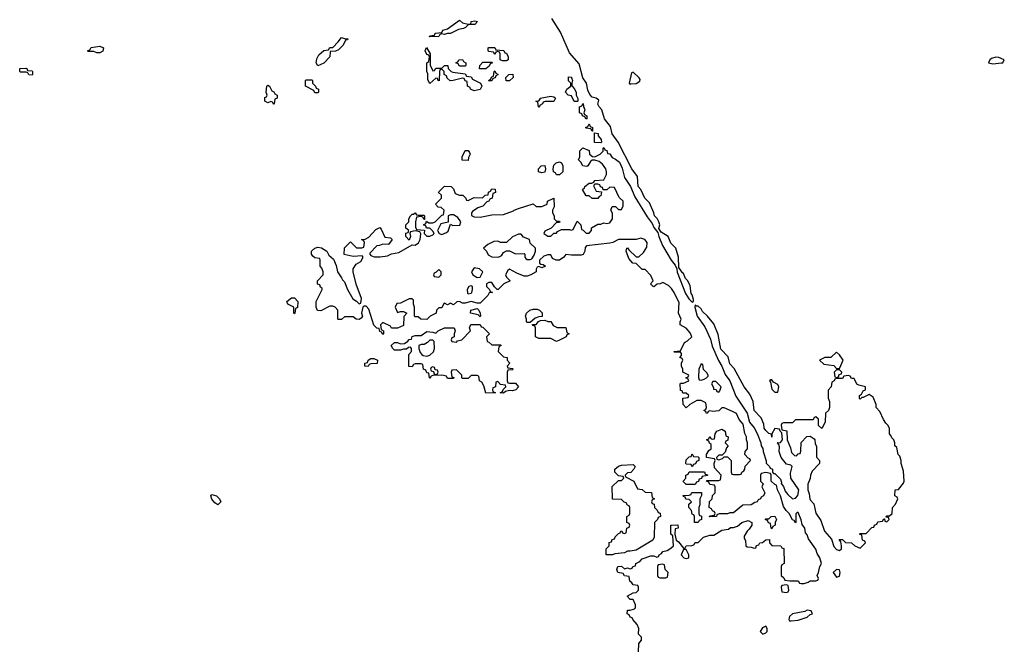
# Model space of a CAD drawing. Header units: inches. Extents: x 1980008 to 2252673, y 74414 to 260562.
# Tile 83 of 228: x 2139326 to 2146008, y 160935 to 165202. Entities that reach past the tile are written whole.
import ezdxf

# ---------------------------------------------------------------- set-up
doc = ezdxf.new("R2010")
doc.units = ezdxf.units.IN
doc.header["$MEASUREMENT"] = 0
doc.layers.add('C1136', color=7, linetype='Continuous')
doc.layers.add('C1146', color=7, linetype='Continuous')

msp = doc.modelspace()

# ---------------------------------------------------------------- linework, layer by layer
at = {"layer": 'C1136', "color": 5, "elevation": 40}
for points in [[(2139850, 164978), (2139830, 164986), (2139790, 164986), (2139786, 164990), (2139802, 164998), (2139810, 165014), (2139870, 165022), (2139894, 165010), (2139890, 164988), (2139870, 164978)], [(2139410, 164826), (2139388.4, 164828.4), (2139382, 164842), (2139370, 164846), (2139330, 164846), (2139326, 164850), (2139328, 164870), (2139367.3, 164872.7), (2139374, 164870), (2139378, 164858), (2139410, 164854), (2139414, 164850), (2139414, 164830)]]:
    msp.add_lwpolyline(points, close=True, dxfattribs=at)
at = {"layer": 'C1146', "color": 5, "elevation": 40}
msp.add_lwpolyline([(2143526, 160910), (2143527.3, 160967.3), (2143546, 160990), (2143546, 161010), (2143526, 161030), (2143528, 161070), (2143516.4, 161096.4), (2143486, 161130), (2143482, 161142), (2143470, 161146), (2143462, 161162), (2143448.4, 161168.4), (2143450, 161194), (2143470, 161194), (2143498, 161202), (2143506, 161210), (2143506, 161230), (2143490, 161266), (2143470, 161266), (2143448, 161290), (2143488.4, 161311.6), (2143510, 161314), (2143526, 161330), (2143526, 161350), (2143522, 161362), (2143490, 161366), (2143480.4, 161380.4), (2143466, 161390), (2143462, 161422), (2143430, 161428), (2143422, 161442), (2143386, 161450), (2143378, 161470), (2143386, 161490), (2143410, 161492), (2143430, 161474), (2143450, 161482), (2143470, 161474), (2143482, 161478), (2143486, 161490), (2143506, 161494), (2143508, 161510), (2143535.3, 161524.7), (2143550, 161542), (2143610, 161562), (2143630, 161562), (2143650, 161554), (2143662, 161558), (2143666, 161570), (2143682, 161578), (2143690, 161591.3), (2143720.2, 161599.8), (2143745.6, 161614.4), (2143762, 161630), (2143758, 161698), (2143746, 161710), (2143746, 161770), (2143750, 161772), (2143792.7, 161772.7), (2143794, 161750), (2143774, 161746), (2143771.3, 161710), (2143782, 161670), (2143798, 161658), (2143830, 161614), (2143842, 161618), (2143848.8, 161631.1), (2143887.3, 161632.7), (2143902, 161638), (2143910, 161654), (2143930, 161654), (2143966, 161690), (2144010, 161702), (2144036.4, 161703.6), (2144090, 161736), (2144136.4, 161743.6), (2144150, 161754), (2144170, 161754), (2144196.4, 161763.6), (2144226, 161790), (2144270, 161802), (2144294, 161790), (2144294, 161770), (2144276.9, 161743.1), (2144262, 161730), (2144243.6, 161696.4), (2144243.6, 161683.6), (2144252.7, 161667.3), (2144254, 161630), (2144263.6, 161623.6), (2144290, 161622), (2144310, 161614), (2144322, 161618), (2144327.3, 161632.7), (2144342, 161638), (2144348.4, 161651.6), (2144367.3, 161652.7), (2144390, 161672), (2144414, 161674), (2144414, 161650), (2144430, 161634), (2144491.6, 161631.6), (2144498, 161618), (2144512, 161612), (2144514, 161510), (2144498, 161502), (2144494, 161490), (2144494, 161430), (2144512.7, 161412.7), (2144518, 161398), (2144552.7, 161392.7), (2144610, 161394), (2144618, 161378), (2144630, 161374), (2144650, 161374), (2144676.4, 161383.6), (2144690, 161394), (2144730, 161394), (2144742, 161398), (2144746, 161410), (2144738, 161430), (2144748, 161450), (2144755.3, 161490), (2144768, 161510), (2144756, 161550), (2144738.6, 161578.6), (2144730, 161608), (2144679, 161679), (2144670, 161706), (2144658, 161718), (2144653.2, 161750), (2144635.3, 161775.3), (2144630, 161806), (2144610, 161858), (2144602, 161858), (2144592.7, 161847.3), (2144594, 161790), (2144590, 161786), (2144582, 161802), (2144570, 161806), (2144548, 161850), (2144528, 161870), (2144510, 161898), (2144489.1, 161969.1), (2144468, 162010), (2144462, 162042), (2144450, 162046), (2144426, 162070), (2144426, 162110), (2144422, 162122), (2144390, 162128), (2144358, 162122), (2144354, 162110), (2144354, 162070), (2144371.6, 162051.6), (2144362, 162030), (2144382, 161990), (2144374, 161970), (2144358, 161962), (2144354, 161950), (2144338, 161942), (2144331.3, 161930), (2144314.8, 161925.2), (2144290, 161908.7), (2144232.7, 161907.3), (2144170, 161855.3), (2144145.4, 161854.6), (2144130, 161848.7), (2144072.7, 161847.3), (2144058, 161842), (2144054, 161830), (2144007.3, 161827.3), (2144010, 161834), (2144042, 161838), (2144046, 161850), (2144042, 161862), (2144027.3, 161867.3), (2144022, 161882), (2144006, 161890), (2144008.4, 161931.6), (2144026, 161950), (2144027.3, 161972.7), (2144046, 161990), (2144046, 162030), (2144042, 162042), (2144010, 162046), (2144002, 162062), (2143986, 162070), (2143990, 162074), (2144070, 162074), (2144082, 162078), (2144086, 162110), (2144040.4, 162160.4), (2144038, 162190), (2144046, 162210), (2144042, 162222), (2143986, 162230), (2143986, 162250), (2144002, 162278), (2144018, 162290), (2144018, 162318), (2144007.3, 162327.3), (2144002, 162342), (2143986, 162350), (2144002, 162358), (2144010, 162372), (2144018, 162358), (2144030, 162354), (2144042, 162358), (2144046, 162390), (2144058, 162410), (2144090, 162422), (2144114, 162410), (2144118, 162378), (2144134, 162370), (2144132.7, 162347.3), (2144118, 162342), (2144114, 162330), (2144134, 162310), (2144123.6, 162296.4), (2144112.7, 162267.3), (2144094, 162246), (2144070, 162246), (2144054, 162230), (2144058, 162218), (2144070, 162214), (2144096.4, 162223.6), (2144106, 162234), (2144130, 162234), (2144154, 162210), (2144154, 162130), (2144158, 162118), (2144170, 162114), (2144210, 162114), (2144222, 162118), (2144226, 162130), (2144240.4, 162139.6), (2144248, 162150), (2144248.4, 162171.6), (2144286, 162210), (2144282, 162222), (2144270, 162226), (2144246, 162250), (2144248.4, 162271.6), (2144266, 162290), (2144266, 162330), (2144258, 162350), (2144258, 162370), (2144247.3, 162392.7), (2144236.4, 162456.4), (2144209.1, 162489.1), (2144190, 162528), (2144163.1, 162543.1), (2144107.3, 162567.3), (2144090, 162568), (2144070, 162548), (2144030, 162542), (2144010, 162546), (2143998, 162542), (2143994, 162530), (2143988, 162528), (2143982, 162542), (2143968, 162550), (2143982, 162558), (2143986, 162570), (2143982, 162602), (2143950, 162618), (2143922, 162618), (2143874, 162590), (2143850, 162568), (2143829.1, 162589.1), (2143827.3, 162632.7), (2143862, 162638), (2143866, 162650), (2143850, 162666), (2143827.3, 162667.3), (2143822, 162682), (2143810, 162686), (2143808, 162730), (2143810, 162734), (2143830, 162734), (2143866, 162750), (2143862, 162762), (2143846, 162770), (2143862, 162778), (2143866, 162790), (2143826, 162810), (2143826, 162830), (2143818, 162850), (2143818, 162870), (2143826, 162890), (2143822, 162902), (2143806, 162910), (2143818, 162922), (2143816.4, 162936.4), (2143810, 162946), (2143770, 162946), (2143766, 162950), (2143810, 162954), (2143838, 163010), (2143859, 163021), (2143888, 163050), (2143875.5, 163075.5), (2143850, 163108.7), (2143808, 163130), (2143808, 163150), (2143815.3, 163170), (2143798, 163210), (2143800.4, 163280.4), (2143768, 163350), (2143750, 163378), (2143730, 163398), (2143690, 163418), (2143671.6, 163408.4), (2143652.7, 163407.3), (2143630, 163388), (2143626, 163390), (2143606, 163410), (2143626, 163430), (2143610, 163466), (2143570, 163506), (2143550, 163506), (2143510, 163546), (2143486, 163550), (2143460.4, 163580.4), (2143442, 163630), (2143446, 163650), (2143450, 163654), (2143459.6, 163639.6), (2143510, 163592), (2143527.3, 163592.7), (2143559, 163621), (2143581.5, 163658.5), (2143583.7, 163690), (2143568.7, 163710), (2143542, 163718), (2143509, 163709), (2143390, 163709), (2143350.7, 163689.3), (2143330, 163684), (2143172, 163668), (2143163.6, 163656.4), (2143161, 163630), (2143150, 163608), (2143136, 163604), (2143070, 163604), (2143031.6, 163608.4), (2143018, 163590), (2142989.5, 163569.5), (2142966, 163570), (2142942, 163582), (2142930, 163606), (2142910, 163606), (2142883.6, 163596.4), (2142854, 163570), (2142854, 163550), (2142862, 163542), (2142879.6, 163539.6), (2142894, 163530), (2142870, 163518), (2142850, 163526), (2142838, 163522), (2142832, 163508), (2142831.3, 163490), (2142794, 163470), (2142770, 163462), (2142750, 163462), (2142700.4, 163480.4), (2142650, 163508), (2142639.6, 163500.4), (2142622, 163470), (2142630, 163454), (2142654, 163430), (2142611.6, 163408.4), (2142574, 163370), (2142566, 163370), (2142548, 163388), (2142530, 163418), (2142510, 163418), (2142494, 163410), (2142494, 163390), (2142514, 163370), (2142518, 163358), (2142534, 163350), (2142512, 163348), (2142502, 163330), (2142450, 163278), (2142430, 163278), (2142390, 163288), (2142350, 163278), (2142330, 163278), (2142310, 163288), (2142292.7, 163287.3), (2142270, 163266), (2142250, 163278), (2142230, 163266), (2142210, 163278), (2142204.7, 163275.3), (2142190, 163246), (2142170, 163246), (2142154, 163230), (2142152, 163210), (2142111.2, 163188.9), (2142090, 163168), (2142048.7, 163168.7), (2142030, 163186), (2142010, 163186), (2142006, 163190), (2142006, 163250), (2141998, 163270), (2141998, 163298), (2141987.3, 163307.3), (2141970, 163308), (2141910, 163278), (2141884.7, 163275.3), (2141874, 163250), (2141890, 163214), (2141910, 163222), (2141930, 163222), (2141954, 163210), (2141932.7, 163187.3), (2141930, 163126), (2141890, 163108), (2141850, 163108), (2141842, 163122), (2141790, 163146), (2141774, 163130), (2141778, 163098), (2141794, 163090), (2141794, 163070), (2141790, 163066), (2141782, 163082), (2141770, 163086), (2141766, 163106), (2141750, 163108), (2141729, 163129), (2141696.4, 163236.4), (2141676.4, 163256.4), (2141662, 163258), (2141654, 163250), (2141644.7, 163210), (2141652, 163190), (2141643.6, 163176.4), (2141630, 163166), (2141608.4, 163168.4), (2141590, 163186), (2141530, 163186), (2141510, 163166), (2141490, 163166), (2141486, 163170), (2141486, 163230), (2141466, 163250), (2141450, 163258), (2141430, 163258), (2141370, 163226), (2141347.3, 163227.3), (2141338, 163250), (2141338, 163290), (2141378, 163370), (2141378, 163378), (2141367.3, 163387.3), (2141362, 163402), (2141347.3, 163407.3), (2141346, 163430), (2141386, 163470), (2141386, 163490), (2141376.4, 163516.4), (2141366, 163530), (2141366, 163570), (2141362, 163582), (2141330, 163586), (2141316.4, 163596.4), (2141306, 163610), (2141306, 163630), (2141329, 163651), (2141350, 163658), (2141374.4, 163654.4), (2141411.1, 163631.1), (2141424.7, 163604.7), (2141456, 163576), (2141474, 163534), (2141482, 163490), (2141510.7, 163450.7), (2141516, 163436), (2141530, 163422), (2141551, 163370), (2141586.4, 163306.4), (2141612, 163292), (2141630, 163274), (2141642, 163278), (2141646, 163310), (2141610, 163406), (2141588, 163490), (2141588, 163510), (2141610, 163542), (2141640.4, 163559.6), (2141658, 163590), (2141650, 163598), (2141590, 163595.3), (2141528.7, 163608.7), (2141530, 163654), (2141570, 163694), (2141612.7, 163652.7), (2141647.3, 163652.7), (2141662, 163658), (2141666, 163690), (2141662, 163702), (2141646, 163710), (2141670, 163712), (2141695.3, 163724.7), (2141743.1, 163776.9), (2141770, 163792), (2141779.8, 163779.8), (2141804.7, 163724.7), (2141842, 163722), (2141854, 163710), (2141830, 163675.3), (2141790, 163678), (2141768.7, 163668.7), (2141750, 163668), (2141702, 163618), (2141702, 163610), (2141710, 163602), (2141731.6, 163591.6), (2141771.3, 163591.3), (2141822, 163598), (2141850, 163612), (2141898, 163622), (2141990, 163674), (2142010, 163671.3), (2142032.7, 163687.3), (2142044, 163710), (2142048, 163748), (2142042, 163762), (2142010, 163768), (2141978, 163762), (2141974, 163750), (2141978, 163730), (2141970, 163706), (2141946, 163730), (2141947.3, 163752.7), (2141962, 163758), (2141966, 163770), (2141947.3, 163787.3), (2141946, 163810), (2141966, 163830), (2141968, 163850), (2141978, 163870), (2141990, 163882), (2141998, 163882), (2142010, 163892), (2142018, 163878), (2142030, 163874), (2142070, 163874), (2142074, 163870), (2142074, 163846), (2142070, 163846), (2142062, 163862), (2142050, 163866), (2142018, 163862), (2142012, 163830), (2142012.7, 163792.7), (2142018, 163778), (2142072.7, 163772.7), (2142072, 163750), (2142090, 163732), (2142110, 163732), (2142130, 163742), (2142138, 163750), (2142130, 163766), (2142110, 163786), (2142087.3, 163787.3), (2142082, 163802), (2142066, 163810), (2142082, 163818), (2142086, 163834), (2142102, 163822), (2142130, 163822), (2142146, 163830), (2142190, 163874), (2142202, 163878), (2142206, 163910), (2142187.3, 163927.3), (2142166, 163930), (2142148, 163950), (2142188, 163990), (2142188, 164010), (2142168, 164030), (2142170, 164034), (2142210, 164072), (2142254, 164070), (2142270, 164054), (2142282, 164022), (2142310, 164011.3), (2142334, 164010), (2142354, 163990), (2142358, 163978), (2142370, 163974), (2142410, 163994), (2142467.3, 163992.7), (2142486, 164010), (2142506, 164014), (2142508.4, 164031.6), (2142522, 164038), (2142530, 164054), (2142552.7, 164052.7), (2142554, 164030), (2142538, 164022), (2142532, 163990), (2142516.9, 163983.1), (2142510, 163969.2), (2142495.3, 163964.7), (2142470, 163935.3), (2142435.3, 163924.7), (2142399.6, 163900.4), (2142392, 163890), (2142392.7, 163872.7), (2142410, 163864.7), (2142450, 163861), (2142530, 163877.1), (2142610, 163879.3), (2142676.5, 163903.5), (2142682, 163910), (2142710, 163921), (2142810, 163951.3), (2142830, 163934), (2142870, 163934), (2142906, 163950), (2142908, 163970), (2142951.6, 163991.6), (2142952.7, 163932.7), (2142942, 163910), (2142942, 163890), (2142954, 163870), (2142954, 163850), (2142970, 163834), (2142990, 163834), (2142992, 163830), (2142990, 163826), (2142970, 163826), (2142932, 163788), (2142890, 163766), (2142882, 163750), (2142910, 163732), (2142930, 163732), (2142950, 163754), (2142970, 163754), (2142976.4, 163763.6), (2143003.1, 163776.9), (2143058, 163778), (2143070, 163774), (2143082, 163778), (2143110, 163834), (2143134, 163810), (2143138, 163778), (2143150, 163774), (2143170, 163754), (2143190, 163754), (2143206, 163770), (2143206, 163790), (2143250, 163814), (2143270, 163814), (2143290, 163822), (2143310, 163818), (2143330, 163822), (2143348.7, 163850), (2143348.4, 163888.4), (2143338, 163910), (2143346, 163934), (2143370, 163934), (2143390, 163914), (2143410, 163914), (2143420.4, 163939.6), (2143422, 163970), (2143394.6, 163994.6), (2143362, 164062), (2143330, 164066), (2143310, 164048), (2143286, 164046), (2143282, 164062), (2143267.3, 164067.3), (2143262, 164082), (2143250, 164086), (2143230, 164086), (2143222, 164078), (2143222, 164070), (2143238, 164038), (2143274, 164034), (2143270, 164006), (2143258, 164002), (2143250, 163988), (2143210, 163988), (2143190, 164006), (2143170, 164006), (2143146, 164050), (2143159, 164061), (2143162, 164070), (2143190, 164091.3), (2143208, 164092), (2143222, 164098), (2143228.8, 164111.1), (2143290, 164114), (2143308.7, 164151.3), (2143309, 164170), (2143304, 164190), (2143280.2, 164220.2), (2143259, 164239), (2143230, 164248.7), (2143210, 164248), (2143199.6, 164240.4), (2143182, 164210), (2143174.4, 164205.6), (2143148.7, 164210), (2143134.6, 164234.6), (2143118, 164250), (2143128.4, 164271.6), (2143128.4, 164311.6), (2143148.7, 164331.3), (2143190, 164314), (2143194, 164290), (2143212.7, 164272.7), (2143230, 164272), (2143266, 164290), (2143286, 164310), (2143286, 164330), (2143290, 164334), (2143298, 164318), (2143310, 164314), (2143314, 164294), (2143330, 164292), (2143346, 164266), (2143370, 164254.8), (2143395.6, 164235.6), (2143414.9, 164194.9), (2143430.5, 164130.5), (2143470.4, 164070.4), (2143500.4, 164000.4), (2143583.8, 163863.8), (2143617.5, 163817.5), (2143630, 163791.3), (2143656.9, 163756.9), (2143662.8, 163730), (2143688.4, 163668.4), (2143746.8, 163570), (2143775.3, 163535.3), (2143786, 163510), (2143787.5, 163487.5), (2143843.5, 163343.5), (2143866.4, 163306.4), (2143890, 163284.7), (2143898, 163290), (2143898, 163302), (2143890, 163334), (2143883.3, 163343.3), (2143876.1, 163396.1), (2143860.9, 163430), (2143845.1, 163445.1), (2143830, 163479), (2143823.2, 163483.2), (2143800.2, 163520.2), (2143796, 163590), (2143779.3, 163650), (2143744.8, 163684.8), (2143726, 163730), (2143680.1, 163760.1), (2143664, 163784), (2143669.2, 163810), (2143662.7, 163830), (2143651.4, 163851.5), (2143633.2, 163870), (2143629.2, 163890), (2143599.6, 163959.6), (2143569.3, 163990), (2143540.9, 164050), (2143523.7, 164070), (2143518.7, 164138.7), (2143480.9, 164190), (2143387, 164370), (2143347.2, 164427.2), (2143336.3, 164476.3), (2143294.5, 164530), (2143277, 164590), (2143258, 164610), (2143249.6, 164629.6), (2143256.4, 164656.4), (2143238, 164670), (2143210, 164677), (2143194.3, 164694.3), (2143182.7, 164722.7), (2143172.7, 164770), (2143146.9, 164806.9), (2143123.3, 164903.3), (2143056.9, 164976.9), (2142996.3, 165116.3), (2142936.3, 165210)], dxfattribs=at)
for points in [[(2142370, 165171), (2142388, 165172), (2142390.7, 165190.7), (2142415.3, 165195.3), (2142432, 165190), (2142414, 165170), (2142371.3, 165168.7), (2142352, 165150), (2142336.8, 165143.2), (2142304, 165136), (2142250, 165109), (2142230, 165109), (2142210, 165102), (2142190, 165106), (2142178, 165102), (2142170, 165088.7), (2142106, 165086), (2142110, 165092), (2142142, 165098), (2142146, 165110), (2142190, 165114), (2142198, 165130), (2142230, 165141), (2142310, 165198), (2142330, 165181)], [(2141350, 164888.7), (2141338, 164910), (2141343.1, 164936.9), (2141356.4, 164963.6), (2141390, 164992), (2141422, 164998), (2141430, 165014), (2141450, 165014), (2141488.4, 165051.6), (2141510, 165082), (2141530, 165074), (2141552, 165072), (2141550, 165066), (2141538, 165062), (2141522, 165030), (2141490, 164998), (2141470, 164988), (2141434, 164986), (2141430.7, 164949.3), (2141390, 164908)], [(2142130, 164854), (2142142, 164858), (2142150, 164874), (2142190, 164872), (2142210, 164891.3), (2142232, 164892), (2142234, 164870), (2142254, 164850), (2142264.7, 164844.7), (2142350, 164834), (2142358, 164818), (2142390, 164814), (2142398, 164798), (2142454, 164770), (2142462, 164750), (2142450, 164728), (2142410, 164718), (2142386, 164730), (2142382, 164742), (2142366, 164750), (2142362, 164782), (2142350, 164786), (2142342, 164802), (2142330, 164806), (2142268.7, 164788.7), (2142248, 164788), (2142226, 164806), (2142222, 164822), (2142206, 164830), (2142206, 164850), (2142190, 164866), (2142178, 164862), (2142174, 164850), (2142172.7, 164787.3), (2142166, 164790), (2142162, 164802), (2142150, 164806), (2142110, 164768), (2142106, 164770), (2142096.4, 164796.4), (2142095.3, 164835.3), (2142088, 164850), (2142089, 164910), (2142102, 164918), (2142106, 164950), (2142102, 164962), (2142090, 164966), (2142078, 164990), (2142087.3, 165012.7), (2142111.3, 164970), (2142112.7, 164892.7)], [(2142630, 164922), (2142603.1, 164923.1), (2142586, 164930), (2142586, 164970), (2142582, 164982), (2142570, 164986), (2142558, 164982), (2142550, 164966), (2142542, 164982), (2142510, 164986), (2142506, 164990), (2142506, 165010), (2142510, 165014), (2142550, 165014), (2142558, 164998), (2142612.7, 164992.7), (2142618, 164978), (2142630, 164974), (2142642, 164950), (2142642, 164930)], [(2142310, 164886), (2142302, 164902), (2142286, 164910), (2142302, 164918), (2142306, 164930), (2142331.3, 164931.3), (2142338, 164918), (2142354, 164910), (2142354, 164890), (2142350, 164886)], [(2142447.3, 164867.3), (2142448.4, 164891.6), (2142470, 164914), (2142530, 164914), (2142534, 164910), (2142518, 164902), (2142512.7, 164887.3), (2142490, 164868)], [(2145950, 164946.6), (2145921.6, 164938.4), (2145910, 164928.7), (2145900.7, 164910), (2145930, 164901.7), (2145990, 164908.7), (2145998, 164910), (2146008, 164930), (2145970, 164946)], [(2142510, 164786), (2142508, 164790), (2142522, 164798), (2142530, 164814), (2142542, 164818), (2142546, 164850), (2142550, 164854), (2142558, 164838), (2142574, 164830), (2142558, 164822), (2142552.7, 164807.3), (2142538, 164802), (2142530, 164786)], [(2143490, 164846), (2143478, 164842), (2143462, 164770), (2143470, 164762), (2143474, 164766), (2143510, 164768.2), (2143534.5, 164785.5), (2143536, 164796), (2143530, 164808)], [(2141330, 164706), (2141322, 164722), (2141266, 164750), (2141266, 164790), (2141270, 164794), (2141310, 164794), (2141314, 164790), (2141314, 164770), (2141334, 164750), (2141338, 164738), (2141354, 164730), (2141354, 164710), (2141350, 164706)], [(2142627.3, 164787.3), (2142626, 164810), (2142646, 164830), (2142672, 164832), (2142674, 164810), (2142650, 164788)], [(2143090, 164646), (2143070, 164686), (2143049.1, 164689.1), (2143029, 164709), (2143038, 164730), (2143066, 164750), (2143066, 164770), (2143050, 164786), (2143050, 164814), (2143070, 164812), (2143071.6, 164808.4), (2143078, 164790), (2143072, 164770), (2143072.7, 164752.7), (2143090, 164734), (2143102, 164710), (2143102, 164690), (2143112.7, 164667.3), (2143114, 164650), (2143110, 164646)], [(2141050, 164626), (2141042, 164642), (2141030, 164646), (2141010, 164638), (2140989, 164650), (2140990, 164674), (2141002, 164678), (2141006, 164690), (2140998, 164710), (2141004, 164750), (2141010, 164758), (2141022, 164750), (2141038, 164718), (2141050, 164711.3), (2141058, 164698), (2141074, 164690), (2141074, 164670), (2141058, 164662), (2141054, 164630)], [(2142950, 164646), (2142892.7, 164647.3), (2142878, 164642), (2142874, 164630), (2142858, 164622), (2142850, 164606), (2142846, 164610), (2142842, 164642), (2142828, 164650), (2142848.4, 164651.6), (2142858, 164662), (2142858, 164670), (2142930, 164682), (2142950, 164678), (2142962, 164670)], [(2143170, 164526), (2143162, 164542), (2143146, 164550), (2143142, 164562), (2143126, 164570), (2143126, 164610), (2143142, 164618), (2143150, 164634), (2143152.7, 164612.7), (2143162, 164590), (2143154, 164570), (2143158, 164558), (2143174, 164550), (2143174, 164530)], [(2143210, 164446), (2143202, 164462), (2143170, 164466), (2143166, 164470), (2143182, 164478), (2143190, 164494), (2143198, 164478), (2143214, 164470), (2143214, 164446)], [(2143270, 164366), (2143228, 164368), (2143226, 164434), (2143252, 164430), (2143252.7, 164412.7), (2143272, 164388), (2143274, 164370)], [(2142370, 164246), (2142328.4, 164248.4), (2142328.7, 164271.3), (2142350, 164314), (2142370, 164314), (2142379.6, 164299.6), (2142382, 164290), (2142372.7, 164267.3)], [(2142870, 164162), (2142846, 164170), (2142846, 164190), (2142866, 164210), (2142890, 164212), (2142894, 164190), (2142890, 164168)], [(2142990, 164149), (2142968.7, 164150), (2142962, 164162), (2142948, 164170), (2142946, 164190), (2142950, 164214), (2142966, 164230), (2142990, 164238), (2143002, 164230), (2143012, 164210), (2143011.3, 164170)], [(2142270, 163878), (2142250, 163878), (2142234, 163870), (2142232.7, 163827.3), (2142184.7, 163815.3), (2142162, 163770), (2142171.6, 163751.6), (2142190, 163744.7), (2142223.1, 163756.9), (2142234, 163766), (2142250, 163814), (2142264.7, 163804.7), (2142313.6, 163806.4), (2142319, 163830), (2142300.4, 163860.4)], [(2142730, 163746), (2142710, 163746), (2142671.2, 163728.9), (2142630, 163688.7), (2142590, 163688.7), (2142570, 163698), (2142543.6, 163696.4), (2142503.6, 163676.4), (2142474, 163650), (2142494, 163630), (2142505.4, 163605.4), (2142530, 163591.3), (2142570, 163591), (2142584.7, 163595.3), (2142597.2, 163602.8), (2142610, 163622), (2142630, 163632), (2142650, 163632), (2142690, 163612), (2142750, 163614), (2142754, 163610), (2142754, 163590), (2142762, 163582), (2142770, 163574), (2142790, 163574), (2142802, 163578), (2142816.4, 163603.6), (2142826, 163630), (2142826, 163650), (2142790, 163686), (2142786, 163710), (2142744.7, 163724.7)], [(2142410, 163518), (2142392, 163490), (2142402, 163470), (2142430, 163452), (2142450, 163454), (2142468, 163490), (2142446, 163510)], [(2142170, 163506), (2142152.7, 163487.3), (2142138, 163482), (2142134, 163470), (2142138, 163458), (2142170, 163454), (2142186, 163470), (2142186, 163490)], [(2142390, 163395.3), (2142374, 163390), (2142362, 163370), (2142365.4, 163345.4), (2142370, 163342), (2142390, 163344.7), (2142395.3, 163350), (2142398, 163370), (2142398, 163390)], [(2141190, 163206), (2141186, 163210), (2141186, 163250), (2141146, 163270), (2141138, 163290), (2141170, 163314), (2141190, 163314), (2141214, 163290), (2141211.6, 163248.4), (2141198, 163242), (2141194, 163210)], [(2142450, 163186), (2142438, 163198), (2142386, 163210), (2142388, 163230), (2142430, 163242), (2142442, 163230), (2142452, 163210), (2142454, 163190)], [(2143910, 163266), (2143906.8, 163250), (2143922.8, 163190), (2143976.3, 163116.3), (2144013.2, 163033.2), (2144025.5, 162985.5), (2144067.5, 162887.5), (2144090.4, 162850.4), (2144113.4, 162793.4), (2144144.7, 162750), (2144186, 162646), (2144262.8, 162530), (2144278, 162470), (2144310, 162431.3), (2144330, 162392), (2144354.8, 162330), (2144358, 162310), (2144370, 162292), (2144370.7, 162270.7), (2144392, 162208), (2144392, 162192), (2144414, 162170), (2144418, 162158), (2144434, 162150), (2144434, 162130), (2144442, 162122), (2144450, 162122), (2144490, 162082), (2144496.9, 162063.1), (2144492.7, 162052.7), (2144510, 162034), (2144520.7, 162000.7), (2144538, 161978), (2144570, 161950.7), (2144590, 161953.4), (2144607.6, 161972.4), (2144612.7, 162010), (2144559.5, 162090), (2144556, 162124), (2144568, 162170), (2144559, 162179), (2144530, 162186), (2144492.7, 162230), (2144480.9, 162270), (2144483.1, 162303.1), (2144478, 162318), (2144469.1, 162329.1), (2144466, 162330), (2144490, 162332), (2144502, 162350), (2144498, 162398), (2144486, 162410), (2144482, 162422), (2144450, 162428), (2144431, 162390), (2144430, 162368.7), (2144428.7, 162388.7), (2144410, 162394), (2144390, 162414), (2144379.3, 162430), (2144376, 162456), (2144358.9, 162498.9), (2144309.6, 162549.6), (2144302.7, 162610), (2144281.2, 162661.2), (2144242, 162710), (2144173.9, 162833.9), (2144145.6, 162865.6), (2144133.3, 162913.3), (2144084.6, 162964.6), (2144065.6, 163065.6), (2144036.5, 163136.5), (2143993.2, 163190), (2143960.1, 163220.1), (2143950, 163239), (2143930, 163257.2), (2143918, 163258)], [(2142770, 163146), (2142766, 163150), (2142766, 163170), (2142758, 163190), (2142766, 163210), (2142788.8, 163231.1), (2142810, 163238), (2142836.9, 163236.9), (2142854, 163230), (2142872.7, 163212.7), (2142872.7, 163187.3), (2142850, 163186), (2142823.6, 163176.4), (2142790, 163146)], [(2142530, 162994), (2142590, 162994), (2142594, 162990), (2142578, 162982), (2142574, 162950), (2142610, 162914), (2142634, 162910), (2142634, 162890), (2142652, 162870), (2142634, 162850), (2142638, 162838), (2142670, 162834), (2142674, 162830), (2142670, 162826), (2142638, 162822), (2142634, 162810), (2142634, 162750), (2142638, 162738), (2142650, 162734), (2142690, 162734), (2142712, 162710), (2142692, 162690), (2142670, 162682.7), (2142650, 162684), (2142622, 162678), (2142610, 162668), (2142586, 162670), (2142602, 162678), (2142607.3, 162692.7), (2142626, 162710), (2142622, 162722), (2142590, 162726), (2142570, 162746), (2142558, 162742), (2142554, 162710), (2142538, 162702), (2142534, 162690), (2142538, 162678), (2142554, 162670), (2142490, 162666), (2142476.4, 162716.4), (2142462, 162742), (2142446, 162750), (2142442, 162782), (2142430, 162786), (2142390, 162786), (2142370, 162766), (2142330, 162766), (2142326, 162770), (2142326, 162790), (2142290, 162826), (2142258, 162822), (2142254, 162810), (2142258, 162778), (2142272.7, 162772.7), (2142270, 162766), (2142230, 162766), (2142222, 162782), (2142190, 162788), (2142130, 162786), (2142118, 162782), (2142110, 162766), (2142106, 162770), (2142102, 162802), (2142090, 162806), (2142082, 162822), (2142066, 162830), (2142062, 162862), (2142050, 162866), (2142010, 162866), (2141998, 162862), (2141990, 162846), (2141967.3, 162847.3), (2141966, 162930), (2141986, 162950), (2141986, 162970), (2141978, 162978), (2141963.6, 162976.4), (2141950, 162966), (2141930, 162966), (2141910, 162958), (2141870, 162958), (2141858, 162970), (2141848, 162990), (2141870, 163011.3), (2141890, 163011.3), (2141910, 163002), (2141936.4, 163003.6), (2141960.4, 163019.6), (2141970, 163032), (2141986, 163034), (2141988.7, 163051.3), (2142010, 163058), (2142050, 163058), (2142090, 163084.7), (2142130, 163082), (2142150, 163074), (2142166, 163090), (2142210, 163111), (2142274, 163110), (2142282, 163090), (2142274, 163070), (2142274, 163050), (2142258, 163042), (2142254, 163030), (2142258, 163018), (2142290, 163014), (2142298, 163022), (2142326, 163030), (2142386, 163090), (2142378, 163110), (2142388, 163132), (2142450, 163134), (2142458, 163118), (2142470, 163114), (2142514, 163070), (2142494, 163050), (2142498, 163018), (2142510, 163014)], [(2142910, 163154), (2142930, 163154), (2142945.4, 163125.4), (2142972.7, 163112.7), (2143031.6, 163111.6), (2143038, 163078), (2143054, 163070), (2143038, 163062), (2143034, 163050), (2142990, 163026), (2142970, 163018), (2142930, 163038), (2142850, 163038), (2142830, 163046), (2142826, 163050), (2142826, 163110), (2142822, 163122), (2142807.3, 163127.3), (2142806, 163134), (2142830, 163134), (2142847.3, 163152.7), (2142860.4, 163159.6), (2142890, 163162)], [(2142130, 163026), (2142110, 163026), (2142094, 163010), (2142070, 162998), (2142050, 162998), (2142034, 162990), (2142034, 162970), (2142043.6, 162943.6), (2142054, 162930), (2142063.6, 162923.6), (2142090, 162918), (2142110, 162924.7), (2142133.6, 162946.4), (2142142, 162970), (2142138, 163018)], [(2144870, 162946), (2144831.6, 162908.4), (2144790, 162908), (2144754, 162890), (2144783.6, 162863.6), (2144850, 162854), (2144870, 162834), (2144890, 162834), (2144914, 162890), (2144890, 162928)], [(2141690, 162848), (2141668, 162850), (2141668, 162870), (2141686, 162874), (2141690, 162892), (2141710, 162902), (2141730, 162902), (2141754, 162890), (2141752, 162868), (2141710, 162866), (2141698, 162862)], [(2142130, 162846), (2142118, 162842), (2142114, 162830), (2142118, 162818), (2142134, 162814), (2142138, 162798), (2142150, 162794), (2142162, 162798), (2142166, 162810), (2142162, 162822), (2142146, 162826), (2142142, 162842)], [(2143950, 162866), (2143934, 162830), (2143932.7, 162772.7), (2143938, 162758), (2143950, 162754), (2143970, 162762), (2143988, 162772), (2143998, 162782), (2143998, 162790), (2143990, 162806), (2143967.3, 162827.3), (2143962, 162862)], [(2144950, 162786), (2144918, 162782), (2144910, 162766), (2144870, 162766), (2144858, 162762), (2144854, 162750), (2144838, 162742), (2144832, 162710), (2144812.7, 162687.3), (2144812.7, 162632.7), (2144822, 162610), (2144822, 162570), (2144814, 162550), (2144794, 162530), (2144792, 162470), (2144770, 162426), (2144747.3, 162447.3), (2144746, 162490), (2144730, 162506), (2144718, 162502), (2144710, 162486), (2144590, 162486), (2144570, 162466), (2144510, 162466), (2144498, 162462), (2144494, 162450), (2144498, 162418), (2144531.6, 162411.6), (2144534, 162350), (2144556.9, 162296.9), (2144563.6, 162263.6), (2144583.6, 162243.6), (2144598, 162242), (2144610, 162254), (2144622, 162258), (2144627.3, 162272.7), (2144628.4, 162331.6), (2144667.3, 162372.7), (2144690, 162374), (2144718, 162358), (2144722, 162350), (2144723.6, 162323.6), (2144732.7, 162307.3), (2144732.7, 162232.7), (2144754, 162210), (2144754, 162190), (2144703.6, 162136.4), (2144692, 162110), (2144691.6, 162088.4), (2144674, 162050), (2144674, 162010), (2144684.7, 161984.7), (2144687.3, 161950), (2144690, 161942), (2144716, 161916), (2144730, 161852), (2144762.4, 161802.4), (2144788.7, 161730), (2144835.3, 161675.3), (2144850, 161626.8), (2144870, 161604.9), (2144890, 161598), (2144902, 161610), (2144902, 161630), (2144898, 161658), (2144887.3, 161672.7), (2144910, 161674), (2144930, 161654), (2144971.6, 161651.6), (2144994, 161630), (2145030, 161614), (2145066, 161650), (2145062, 161662), (2145046, 161670), (2145042, 161702), (2145026, 161710), (2145030, 161714), (2145070, 161714), (2145110, 161754), (2145122, 161758), (2145126, 161770), (2145142, 161778), (2145150, 161794), (2145182, 161798), (2145190, 161814), (2145194, 161814), (2145198, 161798), (2145210, 161794), (2145226, 161810), (2145222, 161822), (2145206, 161826), (2145206, 161830), (2145210, 161834), (2145230, 161834), (2145246, 161850), (2145248.4, 161891.6), (2145270, 161914), (2145286, 161950), (2145282, 161962), (2145266, 161970), (2145268, 162010), (2145290, 162012), (2145324, 162056), (2145329, 162070), (2145323.1, 162136.9), (2145309, 162189), (2145309, 162210), (2145299, 162239), (2145288.4, 162251.6), (2145278, 162298), (2145266, 162310), (2145266, 162330), (2145258, 162350), (2145244, 162364), (2145239, 162379), (2145228.7, 162390), (2145228, 162430), (2145218, 162450), (2145203.1, 162463.1), (2145187.3, 162487.3), (2145163.1, 162543.1), (2145138, 162570), (2145138, 162590), (2145119, 162639), (2145090, 162658), (2145050, 162638), (2145042, 162638), (2145030, 162626), (2145026, 162630), (2145026, 162650), (2145039, 162661), (2145050, 162682), (2145066, 162690), (2145066, 162710), (2145020.2, 162720.2), (2145007.3, 162727.3), (2144990, 162766), (2144970, 162766), (2144962, 162782)], [(2144890, 162826), (2144870, 162826), (2144854, 162810), (2144858, 162778), (2144870, 162774), (2144882, 162778), (2144887.3, 162792.7), (2144902, 162798), (2144906, 162810)], [(2144050, 162746), (2144030, 162746), (2144022, 162730), (2144034, 162706), (2144034, 162694), (2144052, 162692), (2144058, 162678), (2144070, 162674), (2144078, 162682), (2144086, 162710)], [(2144430, 162758), (2144423.6, 162756.4), (2144414, 162750), (2144422, 162742), (2144430, 162694), (2144450, 162674), (2144470, 162674), (2144478, 162710), (2144470, 162726), (2144442, 162742)], [(2143890, 162166), (2143882, 162182), (2143850, 162186), (2143846, 162190), (2143850, 162214), (2143870, 162234), (2143882, 162238), (2143890, 162254), (2143898, 162238), (2143930, 162234), (2143934, 162230), (2143934, 162210), (2143918, 162202), (2143912.7, 162187.3), (2143898, 162182)], [(2143470, 161594), (2143450, 161595.3), (2143430, 161582), (2143364.7, 161575.3), (2143350, 161569), (2143306, 161570), (2143306, 161610), (2143326, 161630), (2143327.3, 161652.7), (2143342, 161658), (2143347.3, 161672.7), (2143362, 161678), (2143367.3, 161692.7), (2143390, 161714), (2143402, 161718), (2143406, 161730), (2143412, 161732), (2143418, 161718), (2143430, 161714), (2143442, 161718), (2143446, 161750), (2143462, 161758), (2143466, 161770), (2143462, 161782), (2143446, 161790), (2143446, 161830), (2143462, 161838), (2143466, 161850), (2143466, 161890), (2143462, 161902), (2143450, 161906), (2143442, 161922), (2143427.3, 161927.3), (2143410, 161946), (2143348.4, 161948.4), (2143347.3, 162032.7), (2143390, 162074), (2143410, 162074), (2143426, 162090), (2143422, 162102), (2143390, 162106), (2143386, 162110), (2143366, 162130), (2143366, 162150), (2143390, 162171.3), (2143410, 162178), (2143490, 162182), (2143502, 162170), (2143494, 162150), (2143472.7, 162127.3), (2143450, 162126), (2143434, 162110), (2143438, 162098), (2143494, 162070), (2143518, 162018), (2143550, 162014), (2143570, 161994), (2143612.7, 161992.7), (2143618, 161958), (2143634, 161950), (2143618, 161942), (2143614, 161930), (2143618, 161918), (2143632.7, 161912.7), (2143634, 161890), (2143652.7, 161872.7), (2143658, 161858), (2143672.7, 161852.7), (2143674, 161830), (2143658, 161822), (2143654, 161810), (2143634, 161790), (2143632, 161690), (2143622, 161670), (2143510, 161601.2)], [(2143850, 162046), (2143830, 162066), (2143828, 162070), (2143846, 162090), (2143846, 162110), (2143862, 162118), (2143870, 162134), (2143972.7, 162132.7), (2143978, 162118), (2143992.7, 162112.7), (2143992.7, 162107.3), (2143958, 162102), (2143952.7, 162087.3), (2143938, 162082), (2143932.7, 162067.3), (2143918, 162062), (2143910, 162046)], [(2140670, 161909), (2140650, 161922), (2140630, 161948), (2140624, 161970), (2140630, 161978), (2140662, 161970), (2140682, 161950), (2140691, 161930)], [(2143930, 161789), (2143906, 161790), (2143906, 161830), (2143902, 161842), (2143890, 161846), (2143886, 161870), (2143866, 161890), (2143867.3, 161912.7), (2143886, 161930), (2143870, 161946), (2143847.3, 161947.3), (2143842, 161962), (2143830, 161966), (2143828.4, 161971.6), (2143870, 161974), (2143882, 161978), (2143886, 161990), (2143892.7, 161992.7), (2143952.7, 161992.7), (2143952.7, 161972.7), (2143942, 161950), (2143942, 161910), (2143934, 161890), (2143934, 161850), (2143938, 161838), (2143952.7, 161832.7), (2143954, 161810), (2143938, 161802)], [(2144430, 161746), (2144426, 161750), (2144422, 161782), (2144407.3, 161787.3), (2144402, 161802), (2144386, 161810), (2144390, 161814), (2144410, 161814), (2144426, 161830), (2144450, 161832), (2144462, 161810), (2144454, 161790), (2144454, 161770), (2144438, 161762)], [(2143850, 161606), (2143830, 161606), (2143814, 161570), (2143834, 161550), (2143850, 161544.7), (2143866, 161550), (2143868, 161570)], [(2143690, 161506), (2143658, 161502), (2143654, 161490), (2143654, 161430), (2143658, 161418), (2143670, 161414), (2143710, 161414), (2143722, 161418), (2143726, 161450), (2143706, 161470), (2143702, 161502)], [(2144870, 161469), (2144846.8, 161450), (2144870, 161418), (2144890, 161424.7), (2144894, 161450), (2144890, 161468)], [(2144530, 161366), (2144498, 161362), (2144494, 161350), (2144498, 161318), (2144530, 161314), (2144542, 161318), (2144546, 161330), (2144542, 161362)], [(2144670, 161194), (2144654.8, 161185.2), (2144570, 161168.7), (2144551.3, 161150), (2144546, 161130), (2144550, 161122), (2144561, 161121), (2144610, 161126.8), (2144670, 161146), (2144690, 161164.7), (2144706, 161170), (2144698, 161190)], [(2144390, 161086), (2144367.1, 161072.9), (2144352, 161050), (2144370, 161032), (2144390, 161041), (2144399, 161050), (2144398, 161070)]]:
    msp.add_lwpolyline(points, close=True, dxfattribs=at)

doc.saveas('drawing.dxf')
